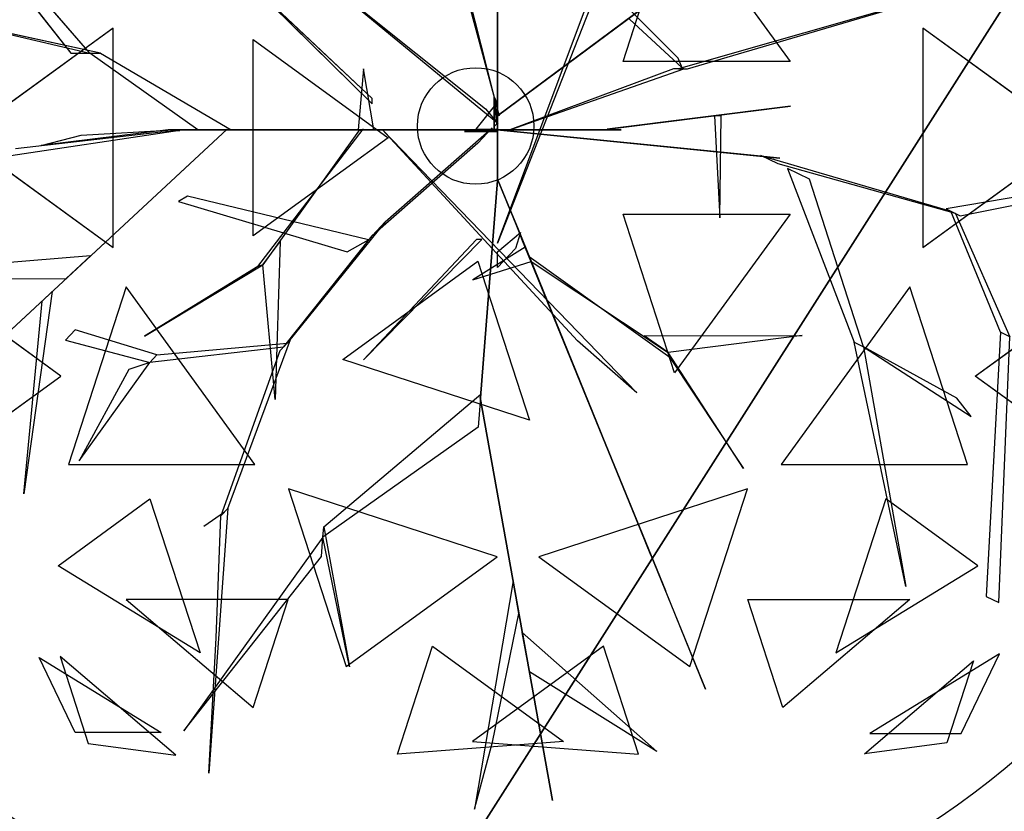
# Model space of a CAD drawing. Extents: x 22936 to 50368, y -4877 to 31080.
# Tile 186 of 256: x 44582 to 44878, y 3392 to 3630. Entities that reach past the tile are written whole.
import ezdxf

# ---------------------------------------------------------------- set-up
doc = ezdxf.new("R2010")
doc.units = 0
doc.layers.get('0').update_dxf_attribs({"linetype": 'CONTINUOUS'})
for name, color, linetype in [('00_TRACE_ARBRE', 3, 'CONTINUOUS'), ('00_TRACE_RDC', 241, 'CONTINUOUS'), ('08_AMENAGEMENTS_EXTERIEURS', 253, 'CONTINUOUS'), ('09_VEGETATION', 134, 'CONTINUOUS')]:
    doc.layers.add(name, color=color, linetype=linetype)

# ---------------------------------------------------------------- blocks, each defined once
blk = doc.blocks.new('TREE_GEOMETRIC_ROUND')
at = {"color": 7}
for p, q in [((-1424.8, 711.3, 4367.3), (-981.2, 146.5, 4126.7)), ((-935.2, 146.5, 4074.4), (-1424.8, 711.3, 4367.3)), ((43.9, 8.4, 1966.5), (43.9, 648.6, 2772)), ((43.9, 602.6, 2829.5), (43.9, -41.8, 1966.5)), ((345.4, 126.8, 5736.5), (469.4, 508.3, 5644.3)), ((469.4, 508.3, 5644.3), (746.6, 126.8, 5644.3)), ((48.1, -4.2, 2364), (-43.9, 359.9, 3797.1)), ((-43.9, 334.8, 3870.4), (48.1, -4.2, 2510.4)), ((-546.1, 309.6, 5523.2), (-257.3, 25.1, 4895.5)), ((-257.3, 37.7, 5010.6), (-546.1, 309.6, 5523.2)), ((43.9, -309.6, 4440.5), (282.4, 326.4, 5654)), ((43.9, -4.2, 2510.4), (471.9, 314.1, 3357.8)), ((471.9, 314.1, 3415.3), (43.9, -4.2, 2583.7)), ((1223.9, 322.2, 5052.5), (479.1, 108.8, 3886.1)), ((500, 108.8, 3797.1), (1223.9, 322.2, 5042)), ((-330.3, 289.4, 3300.2), (15, 12.8, 2772)), ((282.4, 297.1, 5491.8), (43.9, -309.6, 4513.7)), ((45.1, -22, 2829.5), (-322, 279.9, 3326.4)), ((477.9, 134.4, 3870.4), (342.6, 270.2, 4498)), ((-910.1, 146.5, 4105.7), (-1274.1, 226, 4806.6)), ((-1274.1, 226, 4806.6), (-935.2, 146.5, 4074.4)), ((360.8, 227.9, 4498), (487.8, 111.3, 3797.1)), ((-879.4, 207, 5468.4), (-1242, -56.5, 5178.3)), ((-879.4, -319.9, 5468.4), (-879.4, 207, 5468.4)), ((1065.6, 207, 2392.4), (1065.6, -319.9, 2392.4)), ((1428.2, -56.5, 2682.5), (1065.6, 207, 2392.4)), ((-543.3, -292.3, 5644.3), (-543.3, 179.3, 5644.3)), ((-543.3, 179.3, 5644.3), (-218.8, -56.5, 5736.5)), ((-981.2, 146.5, 4126.7), (-935.2, 146.5, 4074.4)), ((-935.2, 146.5, 4074.4), (-910.1, 146.5, 4105.7)), ((-675.8, -37.7, 3415.3), (-935.2, 146.5, 4074.4)), ((-910.1, 146.5, 4105.7), (-596.3, -37.7, 3415.3)), ((746.6, 126.8, 5644.3), (345.4, 126.8, 5736.5)), ((487.8, 111.3, 3797.1), (477.9, 134.4, 3870.4)), ((-278.3, 108.8, 5612.1), (-290.8, -37.7, 4456.2)), ((-253.2, -37.7, 4456.2), (-278.3, 108.8, 5612.1)), ((73.2, -37.7, 2364), (491.7, 108.8, 3797.1)), ((466.6, 108.8, 3870.4), (73.2, -37.7, 2510.4)), ((491.7, 108.8, 3797.1), (466.6, 108.8, 3870.4)), ((479.1, 108.8, 3886.1), (500, 108.8, 3797.1)), ((-257.3, 25.1, 4895.5), (-257.3, 37.7, 5010.6)), ((42, 27.1, 2791.2), (-8.3, -35.6, 2791.2)), ((35.6, -29.3), (35.6, 41.8)), ((35.6, 41.8), (35.6, 20.9, 1893.2)), ((35.6, 41.8), (42, 27.1, 2791.2)), ((42, 27.1, 2791.2), (42, -23.1, 2791.2)), ((15, 12.8, 2772), (45.1, -22, 2829.5)), ((35.6, 20.9, 1893.2), (35.6, -29.3, 1893.2)), ((35.6, -37.7, 1966.5), (35.6, 20.9, 1893.2)), ((35.6, 20.9, 1893.2), (35.6, -16.7, 2437.2)), ((43.9, -4.2, 2510.4), (43.9, 16.7, 2039.7)), ((43.9, 16.7, 2039.7), (43.9, -41.8, 1966.5)), ((43.9, -41.8, 1966.5), (43.9, 8.4, 1966.5)), ((747.6, 19.4, 5507.5), (307.6, -36.3, 4586.9)), ((340.8, -32.1, 4498), (747.6, 19.4, 5507.5)), ((35.6, -16.7, 2437.2), (35.6, -37.7, 1966.5)), ((42, -23.1, 2791.2), (35.6, -29.3)), ((43.9, -62.8, 2437.2), (43.9, -4.2, 2510.4)), ((43.9, -4.2, 2510.4), (43.9, -159, 3007.3)), ((43.9, -4.2, 2583.7), (43.9, -4.2, 2510.4)), ((48.1, -4.2, 2510.4), (48.1, -4.2, 2364)), ((581.4, -3.9, 5214.6), (565.4, -3.9, 5099.5)), ((565.4, -3.9, 5099.5), (578, -248.8, 5549.4)), ((578, -248.8, 5549.4), (581.4, -3.9, 5214.6)), ((-719.1, -39, 4325.4), (-1364, -135.5, 4586.9)), ((-605.7, -35.6, 3415.3), (-1326.3, -704.7, 3593.2)), ((-1326.3, -704.7, 3593.2), (-605.7, -35.6, 3357.8)), ((-1113.8, -82.4, 4555.6), (-765, -42.5, 4398.6)), ((-746.9, -37.7, 4335.9), (-1052.4, -75.3, 5099.5)), ((-956.1, -50.2, 4937.4), (-734.4, -37.7, 4383)), ((-765, -42.5, 4398.6), (-719.1, -39, 4325.4)), ((-746.9, -37.7, 4335.9), (-232.2, -37.7, 3839)), ((-734.4, -37.7, 4383), (-746.9, -37.7, 4335.9)), ((-207.1, -37.7, 3886.1), (-734.4, -37.7, 4383)), ((-604.6, -37.7, 3415.3), (-675.8, -37.7, 3415.3)), ((-605.7, -35.6, 3357.8), (-605.7, -35.6, 3415.3)), ((-604.6, -37.7, 3357.8), (-604.6, -37.7, 3415.3)), ((-81.6, -37.7, 2934.1), (-604.6, -37.7, 3357.8)), ((-604.6, -37.7, 3415.3), (-81.6, -37.7, 3007.3)), ((-596.3, -37.7, 3415.3), (-604.6, -37.7, 3415.3)), ((-531.7, -365.8, 4848.5), (-278.5, -36.2, 4456.2)), ((-290.3, -40.6, 4571.3), (-519.9, -361.5, 4906)), ((-290.8, -37.7, 4456.2), (-253.2, -37.7, 4456.2)), ((-244.8, -37.7, 3959.3), (-290.8, -37.7, 4456.2)), ((-278.5, -36.2, 4456.2), (-290.3, -40.6, 4571.3)), ((-253.2, -37.7, 4456.2), (-207.1, -37.7, 3886.1)), ((-207.1, -37.7, 3886.1), (-244.8, -37.7, 3959.3)), ((-140.2, -37.7, 3064.9), (-232.2, -37.7, 3839)), ((-232.2, -37.7, 3839), (-207.1, -37.7, 3886.1)), ((-232.2, -37.7, 4440.5), (378.7, -669.5, 5654)), ((236.4, -544, 5491.8), (-232.2, -37.7, 4513.7)), ((-232.2, -37.7, 4513.7), (-232.2, -37.7, 4440.5)), ((-225.6, -258.5, 2358.4), (31.1, -33, 1966.5)), ((-207.1, -37.7, 3886.1), (-81.6, -37.7, 3007.3)), ((-81.6, -37.7, 3007.3), (-140.2, -37.7, 3064.9)), ((-81.6, -37.7, 3007.3), (-81.6, -37.7, 2934.1)), ((73.2, -37.7, 2510.4), (-81.6, -37.7, 3007.3)), ((-81.6, -37.7, 2934.1), (14.6, -37.7, 2437.2)), ((-35.6, -41.8), (-8.3, -35.6, 2791.2)), ((-35.6, -41.8), (-14.6, -41.8, 1893.2)), ((35.6, -41.8), (-35.6, -41.8)), ((-14.6, -41.8, 1893.2), (-35.6, -41.8, 2364)), ((-35.6, -41.8, 2364), (23, -41.8, 2437.2)), ((-14.6, -41.8, 1893.2), (35.6, -41.8, 1893.2)), ((43.9, -41.8, 1966.5), (-14.6, -41.8, 1893.2)), ((-8.3, -35.6, 2791.2), (42, -35.6, 2791.2)), ((31.1, -33, 1966.5), (-3.2, -69.7, 1966.5)), ((35.6, -37.7, 1966.5), (14.6, -37.7, 2437.2)), ((14.6, -37.7, 2437.2), (73.2, -37.7, 2510.4)), ((23, -41.8, 2437.2), (43.9, -41.8, 1966.5)), ((35.1, -36.7, 1966.5), (85, -41.7, 1966.5)), ((676.3, -100.8, 2829.5), (35.1, -36.7, 1966.5)), ((35.6, -29.3, 1893.2), (35.6, -29.3)), ((42, -35.6, 2791.2), (35.6, -41.8)), ((94.1, -37.7, 2039.7), (35.6, -37.7, 1966.5)), ((35.6, -41.8, 1893.2), (35.6, -41.8)), ((43.9, -41.8, 1966.5), (43.9, -62.8, 2437.2)), ((73.2, -37.7, 2510.4), (73.2, -37.7, 2364)), ((73.2, -37.7, 2510.4), (94.1, -37.7, 2039.7)), ((85, -41.7, 1966.5), (722.1, -105.4, 2772)), ((85.8, -37.7, 5481.4), (295, -37.7, 4498)), ((85.8, -37.7, 5669.7), (85.8, -37.7, 5481.4)), ((341, -37.7, 4498), (85.8, -37.7, 5669.7)), ((295, -37.7, 4498), (341, -37.7, 4498)), ((307.6, -36.3, 4586.9), (340.8, -32.1, 4498)), ((-1242, -56.5, 5178.3), (-879.4, -319.9, 5468.4)), ((-1052.4, -75.3, 5099.5), (-956.1, -50.2, 4937.4)), ((-218.8, -56.5, 5736.5), (-543.3, -292.3, 5644.3)), ((-3.2, -69.7, 1966.5), (-257, -292.1, 2300.8)), ((43.9, -159, 2934.1), (43.9, -62.8, 2437.2)), ((1065.6, -319.9, 2392.4), (1428.2, -56.5, 2682.5)), ((722.1, -105.4, 2772), (676.3, -100.8, 2829.5)), ((718.1, -119.5, 2772), (676.7, -99.4, 2829.5)), ((676.7, -99.4, 2829.5), (1132.9, -232.9, 3326.4)), ((1144.2, -238.3, 3300.2), (718.1, -119.5, 2772)), ((740.6, -130.5, 2892.3), (900.6, -547.9, 4074.4)), ((793.3, -156.1, 2965.5), (740.6, -130.5, 2892.3)), ((43.9, -159, 2934.1), (3.3, -680.5, 3357.8)), ((3.3, -680.5, 3415.3), (43.9, -159, 3007.3)), ((43.9, -159, 3007.3), (43.9, -159, 2934.1)), ((93.2, -276.5, 3886.1), (45.8, -160.3, 3007.3)), ((45.8, -160.3, 3007.3), (68, -214.5, 3064.9)), ((923.2, -558.9, 4074.4), (793.3, -156.1, 2965.5)), ((1405.5, -179.3, 3242.7), (1121.6, -227.4, 3242.7)), ((-700.7, -197, 3117.4), (-722.5, -209.4, 3117.4)), ((-722.5, -209.4, 3117.4), (-317.1, -330.7, 2494.4)), ((-266.1, -301.8, 2421.1), (-700.7, -197, 3117.4)), ((1155.5, -243.8, 3315.9), (1428.1, -190.3, 3300.2)), ((68, -214.5, 3064.9), (102.7, -299.8, 3839)), ((1121.6, -227.4, 3242.7), (1155.5, -243.8, 3315.9)), ((1252.1, -523.5, 3608.8), (1132.9, -232.9, 3326.4)), ((1132.9, -232.9, 3326.4), (1144.2, -238.3, 3300.2)), ((-225.6, -258.5, 2358.4), (-461.5, -550, 2855.3)), ((-257, -292.1, 2300.8), (-225.6, -258.5, 2358.4)), ((345.4, -239.8, 5736.5), (746.6, -239.8, 5644.3)), ((469.4, -621.3, 5644.3), (345.4, -239.8, 5736.5)), ((746.6, -239.8, 5644.3), (469.4, -621.3, 5644.3)), ((1144.2, -238.3, 3300.2), (1274.7, -534.5, 3577.5)), ((102.7, -299.8, 3839), (93.2, -276.5, 3886.1)), ((93.2, -276.5, 3886.1), (292.4, -764.7, 4383)), ((-519.9, -361.5, 4895.5), (-477.9, -305.9, 4848.5)), ((-477.9, -305.9, 4848.5), (-489.9, -684.9, 5361.1)), ((-470.1, -559.2, 2829.1), (-257, -292.1, 2300.8)), ((-317.1, -330.7, 2494.4), (-266.1, -301.8, 2421.1)), ((-6.3, -301.3, 5010.6), (-278.3, -590, 5523.2)), ((-278.3, -590, 5523.2), (6.3, -301.3, 4895.5)), ((6.3, -301.3, 4895.5), (-6.3, -301.3, 5010.6)), ((43.9, -330.6, 4456.2), (99.4, -284.5, 3886.1)), ((99.4, -284.5, 3886.1), (87.5, -322.2, 3959.3)), ((297.1, -776.3, 4335.9), (102.7, -299.8, 3839)), ((110.6, -319.1, 4456.2), (-15.5, -397.7, 5612.1)), ((43.9, -309.6, 4513.7), (43.9, -309.6, 4440.5)), ((87.5, -322.2, 3959.3), (43.9, -368.2, 4456.2)), ((43.9, -368.2, 4456.2), (43.9, -330.6, 4456.2)), ((120.1, -342.4, 4456.2), (110.6, -319.1, 4456.2)), ((-933.8, -340.2, 3462.4), (-1596.1, -395.6, 3357.8)), ((-992.1, -394.3, 3488.5), (-933.8, -340.2, 3462.4)), ((-327.8, -588.9, 5644.3), (-3.3, -353.1, 5736.5)), ((-15.5, -397.7, 5612.1), (124.8, -354, 4456.2)), ((-3.3, -353.1, 5736.5), (120.7, -734.6, 5644.3)), ((120.1, -342.4, 4456.2), (124.8, -354, 4571.3)), ((124.8, -354, 4456.2), (120.1, -342.4, 4456.2)), ((458.2, -584.1, 4848.5), (120.1, -342.4, 4456.2)), ((124.8, -354, 4571.3), (453.5, -572.4, 4906)), ((-804.4, -533.2, 5246), (-519.9, -361.5, 4906)), ((-531.7, -365.8, 4848.5), (-804.4, -533.2, 5246)), ((-519.9, -361.5, 4906), (-531.7, -365.8, 4848.5)), ((-489.9, -684.9, 5361.1), (-519.9, -361.5, 4895.5)), ((-1345.6, -396.4, 3431), (-992.1, -394.3, 3488.5)), ((-1005.2, -629.1, 5283), (-1319.9, -400.4, 5031.1)), ((1191.4, -629.1, 2577.8), (1506.2, -400.4, 2829.7)), ((-1025.8, -425.7, 3546.1), (-1094.1, -911.7, 4205.1)), ((-1050.3, -449.3, 3561.8), (-1025.8, -425.7, 3546.1)), ((-848.5, -415, 2392.4), (-987, -841.2, 2682.5)), ((-538.8, -841.2, 2392.4), (-848.5, -415, 2392.4)), ((1034.7, -415, 5468.4), (725, -841.2, 5468.4)), ((1173.2, -841.2, 5178.3), (1034.7, -415, 5468.4)), ((-1094.1, -911.7, 4205.1), (-1050.3, -449.3, 3561.8)), ((-970.7, -518.1, 3734), (-993.6, -542.5, 3734)), ((-774.4, -578.1, 3137.7), (-970.7, -518.1, 3734)), ((-993.6, -542.5, 3734), (-791.6, -596.4, 3106.3)), ((-603.6, -946.7, 2786.3), (-453, -540.8, 2771.6)), ((-453, -540.8, 2771.6), (-478.7, -568.3, 2844.8)), ((378.7, -669.5, 5654), (236.4, -544, 5491.8)), ((396.5, -532.4, 4848.5), (775.7, -531.4, 5361.1)), ((453.5, -572.4, 4895.5), (396.5, -532.4, 4848.5)), ((775.7, -531.4, 5361.1), (453.5, -572.4, 4895.5)), ((1252.1, -523.5, 3608.8), (1218, -1158.3, 4205.1)), ((1248.1, -1172.9, 4205.1), (1274.7, -534.5, 3577.5)), ((1274.7, -534.5, 3577.5), (1252.1, -523.5, 3608.8)), ((-470.1, -559.2, 2829.1), (-791.6, -596.4, 3106.3)), ((-774.4, -578.1, 3137.7), (-461.5, -550, 2855.3)), ((-461.5, -550, 2855.3), (-470.1, -559.2, 2829.1)), ((1024.9, -1134.2, 5230.3), (900.6, -547.9, 4074.4)), ((900.6, -547.9, 4074.4), (923.2, -558.9, 4074.4)), ((1147.2, -681.8, 4644.5), (923.2, -558.9, 4074.4)), ((923.2, -558.9, 4131.9), (1181.4, -726.4, 4822.3)), ((923.2, -558.9, 4074.4), (1024.9, -1134.2, 5230.3)), ((923.2, -558.9, 4074.4), (923.2, -558.9, 4131.9)), ((-791.6, -596.4, 3106.3), (-774.4, -578.1, 3137.7)), ((-478.7, -568.3, 2844.8), (-620.7, -965, 2843.8)), ((120.7, -734.6, 5644.3), (-327.8, -588.9, 5644.3)), ((634.8, -851, 5246), (453.5, -572.4, 4906)), ((453.5, -572.4, 4906), (458.2, -584.1, 4848.5)), ((458.2, -584.1, 4848.5), (634.8, -851, 5246)), ((-961.2, -832.7, 3238.8), (-791.6, -596.4, 3106.3)), ((-841.4, -612.9, 3179.5), (-961.2, -832.7, 3238.8)), ((-791.6, -596.4, 3106.3), (-841.4, -612.9, 3179.5)), ((-1225.9, -789.5, 4958.5), (-1005.2, -629.1, 5283)), ((1412.1, -789.5, 2902.3), (1191.4, -629.1, 2577.8)), ((-373.5, -991.1, 4105.7), (4, -672.1, 3415.3)), ((3.3, -680.5, 3415.3), (-2.2, -751.4, 3415.3)), ((176, -1648.4, 3593.2), (2.2, -680.5, 3357.8)), ((2.2, -680.5, 3357.8), (2.2, -680.5, 3415.3)), ((2.2, -680.5, 3415.3), (176, -1648.4, 3593.2)), ((4, -672.1, 3415.3), (3.3, -680.5, 3415.3)), ((3.3, -680.5, 3357.8), (3.3, -680.5, 3415.3)), ((1181.4, -726.4, 4822.3), (1147.2, -681.8, 4644.5)), ((-2.2, -751.4, 3415.3), (-375.4, -1016.1, 4074.4)), ((292.4, -764.7, 4383), (297.1, -776.3, 4335.9)), ((376.1, -970, 4937.4), (292.4, -764.7, 4383)), ((297.1, -776.3, 4325.4), (543.6, -1380.7, 4586.9)), ((314.5, -818.9, 4398.6), (297.1, -776.3, 4325.4)), ((297.1, -776.3, 4335.9), (412.5, -1059.2, 5099.5)), ((447.2, -1144.4, 4555.6), (314.5, -818.9, 4398.6)), ((-987, -841.2, 2682.5), (-538.8, -841.2, 2392.4)), ((725, -841.2, 5468.4), (1173.2, -841.2, 5178.3)), ((43.2, -1062.8, 5468.4), (-458, -899.9, 5468.4)), ((-458, -899.9, 5468.4), (-319.5, -1326.2, 5178.3)), ((644.2, -899.9, 2392.4), (143.1, -1062.8, 2392.4)), ((505.7, -1326.2, 2682.5), (644.2, -899.9, 2392.4)), ((-1011.6, -1084.4, 4958.5), (-790.9, -924.1, 5283)), ((-790.9, -924.1, 5283), (-670.7, -1294.1, 5031.1)), ((977.1, -924.1, 2577.8), (856.9, -1294.1, 2829.7)), ((1197.9, -1084.4, 2902.3), (977.1, -924.1, 2577.8)), ((-612.1, -955.8, 2796.8), (-661.3, -990, 2796.8)), ((-603.6, -946.7, 2786.3), (-649.3, -1582.9, 2960.6)), ((-631.6, -1257.7, 2843.8), (-620.7, -965, 2843.8)), ((-620.7, -965, 2843.8), (-603.6, -946.7, 2786.3)), ((-375.4, -1016.1, 4074.4), (-373.5, -991.1, 4105.7)), ((-373.5, -991.1, 4105.7), (-311.5, -1327.5, 4806.6)), ((412.5, -1059.2, 5099.5), (376.1, -970, 4937.4)), ((-375.4, -1016.1, 4074.4), (-709.6, -1481.1, 4367.3)), ((-379, -1062, 4126.7), (-375.4, -1016.1, 4074.4)), ((-311.5, -1327.5, 4806.6), (-375.4, -1016.1, 4074.4)), ((-709.6, -1481.1, 4367.3), (-379, -1062, 4126.7)), ((-319.5, -1326.2, 5178.3), (43.2, -1062.8, 5468.4)), ((143.1, -1062.8, 2392.4), (505.7, -1326.2, 2682.5)), ((-670.7, -1294.1, 5031.1), (-1011.6, -1084.4, 4958.5)), ((856.9, -1294.1, 2829.7), (1197.9, -1084.4, 2902.3)), ((81.3, -1121.2, 3462.4), (-11.6, -1669.3, 3357.8)), ((95.4, -1199.5, 3488.5), (81.3, -1121.2, 3462.4)), ((543.6, -1380.7, 4586.9), (447.2, -1144.4, 4555.6)), ((1218, -1158.3, 4205.1), (1248.1, -1172.9, 4205.1)), ((-458.8, -1165.3, 2577.8), (-847.9, -1165.3, 2829.7)), ((-847.9, -1165.3, 2829.7), (-543.2, -1424.8, 2902.3)), ((-543.2, -1424.8, 2902.3), (-458.8, -1165.3, 2577.8)), ((729.4, -1424.8, 4958.5), (645, -1165.3, 5283)), ((645, -1165.3, 5283), (1034.1, -1165.3, 5031.1)), ((1034.1, -1165.3, 5031.1), (729.4, -1424.8, 4958.5)), ((31.8, -1508.5, 3431), (95.4, -1199.5, 3488.5)), ((120.5, -1339.5, 3561.8), (103.5, -1244.8, 3546.1)), ((103.5, -1244.8, 3546.1), (427, -1531.1, 4205.1)), ((-649.3, -1582.9, 2960.6), (-631.6, -1257.7, 2843.8)), ((-196.4, -1537.5, 2902.3), (-112.1, -1278, 2577.8)), ((-112.1, -1278, 2577.8), (202.6, -1506.7, 2829.7)), ((298.3, -1278, 5283), (-16.4, -1506.7, 5031.1)), ((382.6, -1537.5, 4958.5), (298.3, -1278, 5283)), ((1249.6, -1296.3, 3265.8), (938.1, -1487.8, 3199.5)), ((1157.7, -1487.8, 3565.9), (1249.6, -1296.3, 3265.8)), ((-1057.1, -1305.2, 4599.3), (-763.9, -1485.5, 4661.7)), ((-970.7, -1485.5, 4337.8), (-1057.1, -1305.2, 4599.3)), ((-728.6, -1539.4, 3265.8), (-1007, -1302.4, 3199.5)), ((-1007, -1302.4, 3199.5), (-939.1, -1511.3, 3565.9)), ((925.3, -1536.3, 4599.3), (1187.4, -1313.1, 4661.7)), ((1187.4, -1313.1, 4661.7), (1123.5, -1509.8, 4337.8)), ((427, -1531.1, 4205.1), (120.5, -1339.5, 3561.8)), ((-763.9, -1485.5, 4661.7), (-970.7, -1485.5, 4337.8)), ((938.1, -1487.8, 3199.5), (1157.7, -1487.8, 3565.9)), ((-939.1, -1511.3, 3565.9), (-728.6, -1539.4, 3265.8)), ((202.6, -1506.7, 2829.7), (-196.4, -1537.5, 2902.3)), ((-16.4, -1506.7, 5031.1), (382.6, -1537.5, 4958.5)), ((-11.6, -1669.3, 3357.8), (31.8, -1508.5, 3431)), ((1123.5, -1509.8, 4337.8), (925.3, -1536.3, 4599.3))]:
    blk.add_line(p, q, dxfattribs=at)
mesh = blk.add_polyface(dxfattribs=at)
corners = [(-1424.8, 711.3, 4367.3), (-981.2, 146.5, 4126.7), (-935.2, 146.5, 4074.4)]
mesh.append_faces([[corners[k] for k in face] for face in [(0, 1, 2)]], dxfattribs={"color": 7})
mesh = blk.add_polyface(dxfattribs=at)
corners = [(43.9, 8.4, 1966.5), (43.9, 602.6, 2829.5), (43.9, -41.8, 1966.5), (43.9, 648.6, 2772)]
mesh.append_faces([[corners[k] for k in face] for face in [(0, 1, 2), (1, 0, 3)]], dxfattribs={"vtx0": -1, "color": 7})
mesh = blk.add_polyface(dxfattribs=at)
corners = [(746.6, 126.8, 5644.3), (345.4, 126.8, 5736.5), (469.4, 508.3, 5644.3)]
mesh.append_faces([[corners[k] for k in face] for face in [(0, 1, 2)]], dxfattribs={"color": 7})
mesh = blk.add_polyface(dxfattribs=at)
corners = [(-546.1, 309.6, 5523.2), (-257.3, 25.1, 4895.5), (-257.3, 37.7, 5010.6)]
mesh.append_faces([[corners[k] for k in face] for face in [(0, 1, 2)]], dxfattribs={"color": 7})
mesh = blk.add_polyface(dxfattribs=at)
corners = [(471.9, 314.1, 3357.8), (43.9, -4.2, 2583.7), (43.9, -4.2, 2510.4), (471.9, 314.1, 3415.3)]
mesh.append_faces([[corners[k] for k in face] for face in [(0, 1, 2), (1, 0, 3)]], dxfattribs={"vtx0": -1, "color": 7})
mesh = blk.add_polyface(dxfattribs=at)
corners = [(-1274.1, 226, 4806.6), (-935.2, 146.5, 4074.4), (-910.1, 146.5, 4105.7)]
mesh.append_faces([[corners[k] for k in face] for face in [(0, 1, 2)]], dxfattribs={"color": 7})
mesh = blk.add_polyface(dxfattribs=at)
corners = [(-879.4, 207, 5468.4), (-1242, -56.5, 5178.3), (-879.4, -319.9, 5468.4)]
mesh.append_faces([[corners[k] for k in face] for face in [(0, 1, 2)]], dxfattribs={"color": 7})
mesh = blk.add_polyface(dxfattribs=at)
corners = [(1428.2, -56.5, 2682.5), (1065.6, 207, 2392.4), (1065.6, -319.9, 2392.4)]
mesh.append_faces([[corners[k] for k in face] for face in [(0, 1, 2)]], dxfattribs={"color": 7})
mesh = blk.add_polyface(dxfattribs=at)
corners = [(-218.8, -56.5, 5736.5), (-543.3, -292.3, 5644.3), (-543.3, 179.3, 5644.3)]
mesh.append_faces([[corners[k] for k in face] for face in [(0, 1, 2)]], dxfattribs={"color": 7})
mesh = blk.add_polyface(dxfattribs=at)
corners = [(-278.3, 108.8, 5612.1), (-290.8, -37.7, 4456.2), (-253.2, -37.7, 4456.2)]
mesh.append_faces([[corners[k] for k in face] for face in [(0, 1, 2)]], dxfattribs={"color": 7})
mesh = blk.add_polyface(dxfattribs=at)
corners = [(35.6, 41.8), (35.6, -29.3, 1893.2), (35.6, -29.3), (35.6, 20.9, 1893.2)]
mesh.append_faces([[corners[k] for k in face] for face in [(0, 1, 2), (1, 0, 3)]], dxfattribs={"vtx0": -1, "color": 7})
mesh = blk.add_polyface(dxfattribs=at)
corners = [(35.6, 41.8), (42, -23.1, 2791.2), (35.6, -29.3), (42, 27.1, 2791.2)]
mesh.append_faces([[corners[k] for k in face] for face in [(0, 1, 2), (1, 0, 3)]], dxfattribs={"vtx0": -1, "color": 7})
mesh = blk.add_polyface(dxfattribs=at)
corners = [(35.6, 20.9, 1893.2), (35.6, -16.7, 2437.2), (35.6, -37.7, 1966.5)]
mesh.append_faces([[corners[k] for k in face] for face in [(0, 1, 2)]], dxfattribs={"color": 7})
mesh = blk.add_polyface(dxfattribs=at)
corners = [(43.9, -4.2, 2510.4), (43.9, -41.8, 1966.5), (43.9, -62.8, 2437.2), (43.9, 16.7, 2039.7)]
mesh.append_faces([[corners[k] for k in face] for face in [(0, 1, 2), (1, 0, 3)]], dxfattribs={"vtx0": -1, "color": 7})
mesh = blk.add_polyface(dxfattribs=at)
corners = [(747.6, 19.4, 5507.5), (307.6, -36.3, 4586.9), (340.8, -32.1, 4498)]
mesh.append_faces([[corners[k] for k in face] for face in [(0, 1, 2)]], dxfattribs={"color": 7})
mesh = blk.add_polyface(dxfattribs=at)
corners = [(43.9, -62.8, 2437.2), (43.9, -159, 3007.3), (43.9, -159, 2934.1), (43.9, -4.2, 2510.4)]
mesh.append_faces([[corners[k] for k in face] for face in [(0, 1, 2), (1, 0, 3)]], dxfattribs={"vtx0": -1, "color": 7})
mesh = blk.add_polyface(dxfattribs=at)
corners = [(565.4, -3.9, 5099.5), (578, -248.8, 5549.4), (581.4, -3.9, 5214.6)]
mesh.append_faces([[corners[k] for k in face] for face in [(0, 1, 2)]], dxfattribs={"color": 7})
mesh = blk.add_polyface(dxfattribs=at)
corners = [(-1326.3, -704.7, 3593.2), (-605.7, -35.6, 3357.8), (-605.7, -35.6, 3415.3)]
mesh.append_faces([[corners[k] for k in face] for face in [(0, 1, 2)]], dxfattribs={"color": 7})
mesh = blk.add_polyface(dxfattribs=at)
corners = [(-207.1, -37.7, 3886.1), (-746.9, -37.7, 4335.9), (-232.2, -37.7, 3839), (-734.4, -37.7, 4383)]
mesh.append_faces([[corners[k] for k in face] for face in [(0, 1, 2), (1, 0, 3)]], dxfattribs={"vtx0": -1, "color": 7})
mesh = blk.add_polyface(dxfattribs=at)
corners = [(-604.6, -37.7, 3357.8), (-81.6, -37.7, 3007.3), (-81.6, -37.7, 2934.1), (-604.6, -37.7, 3415.3)]
mesh.append_faces([[corners[k] for k in face] for face in [(0, 1, 2), (1, 0, 3)]], dxfattribs={"vtx0": -1, "color": 7})
mesh = blk.add_polyface(dxfattribs=at)
corners = [(-244.8, -37.7, 3959.3), (-253.2, -37.7, 4456.2), (-207.1, -37.7, 3886.1), (-290.8, -37.7, 4456.2)]
mesh.append_faces([[corners[k] for k in face] for face in [(0, 1, 2), (1, 0, 3)]], dxfattribs={"vtx0": -1, "color": 7})
mesh = blk.add_polyface(dxfattribs=at)
corners = [(-140.2, -37.7, 3064.9), (-207.1, -37.7, 3886.1), (-81.6, -37.7, 3007.3), (-232.2, -37.7, 3839)]
mesh.append_faces([[corners[k] for k in face] for face in [(0, 1, 2), (1, 0, 3)]], dxfattribs={"vtx0": -1, "color": 7})
mesh = blk.add_polyface(dxfattribs=at)
corners = [(73.2, -37.7, 2510.4), (-81.6, -37.7, 2934.1), (14.6, -37.7, 2437.2), (-81.6, -37.7, 3007.3)]
mesh.append_faces([[corners[k] for k in face] for face in [(0, 1, 2), (1, 0, 3)]], dxfattribs={"vtx0": -1, "color": 7})
mesh = blk.add_polyface(dxfattribs=at)
corners = [(-35.6, -41.8, 2364), (43.9, -41.8, 1966.5), (-14.6, -41.8, 1893.2), (23, -41.8, 2437.2)]
mesh.append_faces([[corners[k] for k in face] for face in [(0, 1, 2), (1, 0, 3)]], dxfattribs={"vtx0": -1, "color": 7})
mesh = blk.add_polyface(dxfattribs=at)
corners = [(-14.6, -41.8, 1893.2), (35.6, -41.8), (-35.6, -41.8), (35.6, -41.8, 1893.2)]
mesh.append_faces([[corners[k] for k in face] for face in [(0, 1, 2), (1, 0, 3)]], dxfattribs={"vtx0": -1, "color": 7})
mesh = blk.add_polyface(dxfattribs=at)
corners = [(14.6, -37.7, 2437.2), (94.1, -37.7, 2039.7), (35.6, -37.7, 1966.5), (73.2, -37.7, 2510.4)]
mesh.append_faces([[corners[k] for k in face] for face in [(0, 1, 2), (1, 0, 3)]], dxfattribs={"vtx0": -1, "color": 7})
mesh = blk.add_polyface(dxfattribs=at)
corners = [(722.1, -105.4, 2772), (35.1, -36.7, 1966.5), (85, -41.7, 1966.5), (676.3, -100.8, 2829.5)]
mesh.append_faces([[corners[k] for k in face] for face in [(0, 1, 2), (1, 0, 3)]], dxfattribs={"vtx0": -1, "color": 7})
mesh = blk.add_polyface(dxfattribs=at)
corners = [(85.8, -37.7, 5669.7), (295, -37.7, 4498), (341, -37.7, 4498), (85.8, -37.7, 5481.4)]
mesh.append_faces([[corners[k] for k in face] for face in [(0, 1, 2), (1, 0, 3)]], dxfattribs={"vtx0": -1, "color": 7})
mesh = blk.add_polyface(dxfattribs=at)
corners = [(43.9, -159, 3007.3), (3.3, -680.5, 3357.8), (3.3, -680.5, 3415.3), (43.9, -159, 2934.1)]
mesh.append_faces([[corners[k] for k in face] for face in [(0, 1, 2), (1, 0, 3)]], dxfattribs={"vtx0": -1, "color": 7})
mesh = blk.add_polyface(dxfattribs=at)
corners = [(93.2, -276.5, 3886.1), (68, -214.5, 3064.9), (102.7, -299.8, 3839), (45.8, -160.3, 3007.3)]
mesh.append_faces([[corners[k] for k in face] for face in [(0, 1, 2), (1, 0, 3)]], dxfattribs={"vtx0": -1, "color": 7})
mesh = blk.add_polyface(dxfattribs=at)
corners = [(746.6, -239.8, 5644.3), (469.4, -621.3, 5644.3), (345.4, -239.8, 5736.5)]
mesh.append_faces([[corners[k] for k in face] for face in [(0, 1, 2)]], dxfattribs={"color": 7})
mesh = blk.add_polyface(dxfattribs=at)
corners = [(102.7, -299.8, 3839), (292.4, -764.7, 4383), (297.1, -776.3, 4335.9), (93.2, -276.5, 3886.1)]
mesh.append_faces([[corners[k] for k in face] for face in [(0, 1, 2), (1, 0, 3)]], dxfattribs={"vtx0": -1, "color": 7})
mesh = blk.add_polyface(dxfattribs=at)
corners = [(-489.9, -684.9, 5361.1), (-519.9, -361.5, 4895.5), (-477.9, -305.9, 4848.5)]
mesh.append_faces([[corners[k] for k in face] for face in [(0, 1, 2)]], dxfattribs={"color": 7})
mesh = blk.add_polyface(dxfattribs=at)
corners = [(-6.3, -301.3, 5010.6), (-278.3, -590, 5523.2), (6.3, -301.3, 4895.5)]
mesh.append_faces([[corners[k] for k in face] for face in [(0, 1, 2)]], dxfattribs={"color": 7})
mesh = blk.add_polyface(dxfattribs=at)
corners = [(124.8, -354, 4456.2), (110.6, -319.1, 4456.2), (-15.5, -397.7, 5612.1), (120.1, -342.4, 4456.2)]
mesh.append_faces([[corners[k] for k in face] for face in [(0, 1, 2), (1, 0, 3)]], dxfattribs={"vtx0": -1, "color": 7})
mesh = blk.add_polyface(dxfattribs=at)
corners = [(120.7, -734.6, 5644.3), (-327.8, -588.9, 5644.3), (-3.3, -353.1, 5736.5)]
mesh.append_faces([[corners[k] for k in face] for face in [(0, 1, 2)]], dxfattribs={"color": 7})
mesh = blk.add_polyface(dxfattribs=at)
corners = [(-804.4, -533.2, 5246), (-519.9, -361.5, 4906), (-531.7, -365.8, 4848.5)]
mesh.append_faces([[corners[k] for k in face] for face in [(0, 1, 2)]], dxfattribs={"color": 7})
mesh = blk.add_polyface(dxfattribs=at)
corners = [(-1319.9, -400.4, 5031.1), (-1225.9, -789.5, 4958.5), (-1005.2, -629.1, 5283)]
mesh.append_faces([[corners[k] for k in face] for face in [(0, 1, 2)]], dxfattribs={"color": 7})
mesh = blk.add_polyface(dxfattribs=at)
corners = [(1506.2, -400.4, 2829.7), (1412.1, -789.5, 2902.3), (1191.4, -629.1, 2577.8)]
mesh.append_faces([[corners[k] for k in face] for face in [(0, 1, 2)]], dxfattribs={"color": 7})
mesh = blk.add_polyface(dxfattribs=at)
corners = [(-1094.1, -911.7, 4205.1), (-1050.3, -449.3, 3561.8), (-1025.8, -425.7, 3546.1)]
mesh.append_faces([[corners[k] for k in face] for face in [(0, 1, 2)]], dxfattribs={"color": 7})
mesh = blk.add_polyface(dxfattribs=at)
corners = [(-538.8, -841.2, 2392.4), (-848.5, -415, 2392.4), (-987, -841.2, 2682.5)]
mesh.append_faces([[corners[k] for k in face] for face in [(0, 1, 2)]], dxfattribs={"color": 7})
mesh = blk.add_polyface(dxfattribs=at)
corners = [(1173.2, -841.2, 5178.3), (1034.7, -415, 5468.4), (725, -841.2, 5468.4)]
mesh.append_faces([[corners[k] for k in face] for face in [(0, 1, 2)]], dxfattribs={"color": 7})
mesh = blk.add_polyface(dxfattribs=at)
corners = [(775.7, -531.4, 5361.1), (453.5, -572.4, 4895.5), (396.5, -532.4, 4848.5)]
mesh.append_faces([[corners[k] for k in face] for face in [(0, 1, 2)]], dxfattribs={"color": 7})
mesh = blk.add_polyface(dxfattribs=at)
corners = [(1024.9, -1134.2, 5230.3), (900.6, -547.9, 4074.4), (923.2, -558.9, 4074.4)]
mesh.append_faces([[corners[k] for k in face] for face in [(0, 1, 2)]], dxfattribs={"color": 7})
mesh = blk.add_polyface(dxfattribs=at)
corners = [(453.5, -572.4, 4906), (458.2, -584.1, 4848.5), (634.8, -851, 5246)]
mesh.append_faces([[corners[k] for k in face] for face in [(0, 1, 2)]], dxfattribs={"color": 7})
mesh = blk.add_polyface(dxfattribs=at)
corners = [(-791.6, -596.4, 3106.3), (-841.4, -612.9, 3179.5), (-961.2, -832.7, 3238.8)]
mesh.append_faces([[corners[k] for k in face] for face in [(0, 1, 2)]], dxfattribs={"color": 7})
mesh = blk.add_polyface(dxfattribs=at)
corners = [(2.2, -680.5, 3415.3), (176, -1648.4, 3593.2), (2.2, -680.5, 3357.8)]
mesh.append_faces([[corners[k] for k in face] for face in [(0, 1, 2)]], dxfattribs={"color": 7})
mesh = blk.add_polyface(dxfattribs=at)
corners = [(376.1, -970, 4937.4), (297.1, -776.3, 4335.9), (412.5, -1059.2, 5099.5), (292.4, -764.7, 4383)]
mesh.append_faces([[corners[k] for k in face] for face in [(0, 1, 2), (1, 0, 3)]], dxfattribs={"vtx0": -1, "color": 7})
mesh = blk.add_polyface(dxfattribs=at)
corners = [(447.2, -1144.4, 4555.6), (297.1, -776.3, 4325.4), (543.6, -1380.7, 4586.9), (314.5, -818.9, 4398.6)]
mesh.append_faces([[corners[k] for k in face] for face in [(0, 1, 2), (1, 0, 3)]], dxfattribs={"vtx0": -1, "color": 7})
mesh = blk.add_polyface(dxfattribs=at)
corners = [(43.2, -1062.8, 5468.4), (-458, -899.9, 5468.4), (-319.5, -1326.2, 5178.3)]
mesh.append_faces([[corners[k] for k in face] for face in [(0, 1, 2)]], dxfattribs={"color": 7})
mesh = blk.add_polyface(dxfattribs=at)
corners = [(644.2, -899.9, 2392.4), (143.1, -1062.8, 2392.4), (505.7, -1326.2, 2682.5)]
mesh.append_faces([[corners[k] for k in face] for face in [(0, 1, 2)]], dxfattribs={"color": 7})
mesh = blk.add_polyface(dxfattribs=at)
corners = [(-670.7, -1294.1, 5031.1), (-1011.6, -1084.4, 4958.5), (-790.9, -924.1, 5283)]
mesh.append_faces([[corners[k] for k in face] for face in [(0, 1, 2)]], dxfattribs={"color": 7})
mesh = blk.add_polyface(dxfattribs=at)
corners = [(1197.9, -1084.4, 2902.3), (977.1, -924.1, 2577.8), (856.9, -1294.1, 2829.7)]
mesh.append_faces([[corners[k] for k in face] for face in [(0, 1, 2)]], dxfattribs={"color": 7})
mesh = blk.add_polyface(dxfattribs=at)
corners = [(-373.5, -991.1, 4105.7), (-311.5, -1327.5, 4806.6), (-375.4, -1016.1, 4074.4)]
mesh.append_faces([[corners[k] for k in face] for face in [(0, 1, 2)]], dxfattribs={"color": 7})
mesh = blk.add_polyface(dxfattribs=at)
corners = [(-709.6, -1481.1, 4367.3), (-379, -1062, 4126.7), (-375.4, -1016.1, 4074.4)]
mesh.append_faces([[corners[k] for k in face] for face in [(0, 1, 2)]], dxfattribs={"color": 7})
mesh = blk.add_polyface(dxfattribs=at)
corners = [(-543.2, -1424.8, 2902.3), (-458.8, -1165.3, 2577.8), (-847.9, -1165.3, 2829.7)]
mesh.append_faces([[corners[k] for k in face] for face in [(0, 1, 2)]], dxfattribs={"color": 7})
mesh = blk.add_polyface(dxfattribs=at)
corners = [(645, -1165.3, 5283), (1034.1, -1165.3, 5031.1), (729.4, -1424.8, 4958.5)]
mesh.append_faces([[corners[k] for k in face] for face in [(0, 1, 2)]], dxfattribs={"color": 7})
mesh = blk.add_polyface(dxfattribs=at)
corners = [(103.5, -1244.8, 3546.1), (427, -1531.1, 4205.1), (120.5, -1339.5, 3561.8)]
mesh.append_faces([[corners[k] for k in face] for face in [(0, 1, 2)]], dxfattribs={"color": 7})
mesh = blk.add_polyface(dxfattribs=at)
corners = [(-196.4, -1537.5, 2902.3), (-112.1, -1278, 2577.8), (202.6, -1506.7, 2829.7)]
mesh.append_faces([[corners[k] for k in face] for face in [(0, 1, 2)]], dxfattribs={"color": 7})
mesh = blk.add_polyface(dxfattribs=at)
corners = [(298.3, -1278, 5283), (-16.4, -1506.7, 5031.1), (382.6, -1537.5, 4958.5)]
mesh.append_faces([[corners[k] for k in face] for face in [(0, 1, 2)]], dxfattribs={"color": 7})
mesh = blk.add_polyface(dxfattribs=at)
corners = [(1157.7, -1487.8, 3565.9), (1249.6, -1296.3, 3265.8), (938.1, -1487.8, 3199.5)]
mesh.append_faces([[corners[k] for k in face] for face in [(0, 1, 2)]], dxfattribs={"color": 7})
mesh = blk.add_polyface(dxfattribs=at)
corners = [(-763.9, -1485.5, 4661.7), (-970.7, -1485.5, 4337.8), (-1057.1, -1305.2, 4599.3)]
mesh.append_faces([[corners[k] for k in face] for face in [(0, 1, 2)]], dxfattribs={"color": 7})
mesh = blk.add_polyface(dxfattribs=at)
corners = [(-939.1, -1511.3, 3565.9), (-728.6, -1539.4, 3265.8), (-1007, -1302.4, 3199.5)]
mesh.append_faces([[corners[k] for k in face] for face in [(0, 1, 2)]], dxfattribs={"color": 7})
mesh = blk.add_polyface(dxfattribs=at)
corners = [(1187.4, -1313.1, 4661.7), (1123.5, -1509.8, 4337.8), (925.3, -1536.3, 4599.3)]
mesh.append_faces([[corners[k] for k in face] for face in [(0, 1, 2)]], dxfattribs={"color": 7})
blk = doc.blocks.new('ARBRE_SIMPLE')
for radius in [250, 17.5]:
    blk.add_circle((0, 0), radius)
blk = doc.blocks.new('GROUPER_1')
at = {"layer": '00_TRACE_ARBRE', "rotation": 10.53798942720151}
blk.add_blockref('ARBRE_SIMPLE', (3104.9, 4209.07), dxfattribs=at)
blk = doc.blocks.new('GROUPER_2')
at = {"layer": '00_TRACE_RDC'}
blk.add_blockref('GROUPER_1', (12098.99, 4265.72), dxfattribs=at)
blk = doc.blocks.new('GROUPER_14')
at = {"layer": '08_AMENAGEMENTS_EXTERIEURS'}
mesh = blk.add_polyface(dxfattribs=at)
corners = [(3447.92, 640.92), (3039.78, 0), (2910.19, 696.67), (3381.47, 0)]
mesh.append_faces([[corners[k] for k in face] for face in [(0, 1, 2), (1, 0, 3)]], dxfattribs={"vtx0": -1})
blk = doc.blocks.new('GROUPER_15')
at = {"layer": '08_AMENAGEMENTS_EXTERIEURS'}
mesh = blk.add_polyface(dxfattribs=at)
corners = [(2392.83, 2624.22), (2466.18, 1136.3), (2189.39, 2624.22), (2674.93, 1107.71)]
mesh.append_faces([[corners[k] for k in face] for face in [(0, 1, 2), (1, 0, 3)]], dxfattribs={"vtx0": -1})
mesh = blk.add_polyface(dxfattribs=at)
corners = [(3235.07, 2624.22), (3100.68, 1328), (3052.09, 2624.22), (2891.78, 1078), (3100.68, 0), (2891.78, 0), (3051.84, 2621.77)]
mesh.append_faces([[corners[k] for k in face] for face in [(3, 4, 5)]], dxfattribs={"vtx0": -1})
mesh.append_faces([[corners[k] for k in face] for face in [(4, 2, 1)]], dxfattribs={"vtx0": -1, "vtx1": -1})
mesh.append_faces([[corners[k] for k in face] for face in [(4, 3, 6), (4, 6, 2)]], dxfattribs={"vtx0": -1, "vtx2": -1})
mesh.append_faces([[corners[k] for k in face] for face in [(0, 1, 2)]], dxfattribs={"vtx1": -1})

msp = doc.modelspace()

# ---------------------------------------------------------------- block references
at = {"layer": '00_TRACE_RDC'}
msp.add_blockref('GROUPER_2', (29515.15, -4876.93), dxfattribs=at)
at = {"layer": '08_AMENAGEMENTS_EXTERIEURS', "color": 254}
msp.add_blockref('GROUPER_15', (41971.41, 1619.93), dxfattribs=at)
at = {"layer": '08_AMENAGEMENTS_EXTERIEURS', "color": 73}
msp.add_blockref('GROUPER_14', (41528.38, 3147.93), dxfattribs=at)
at = {"layer": '09_VEGETATION', "xscale": 0.125, "yscale": 0.125, "zscale": 0.125}
msp.add_blockref('TREE_GEOMETRIC_ROUND', (44720.11, 3601.4), dxfattribs=at)

doc.saveas('drawing.dxf')
